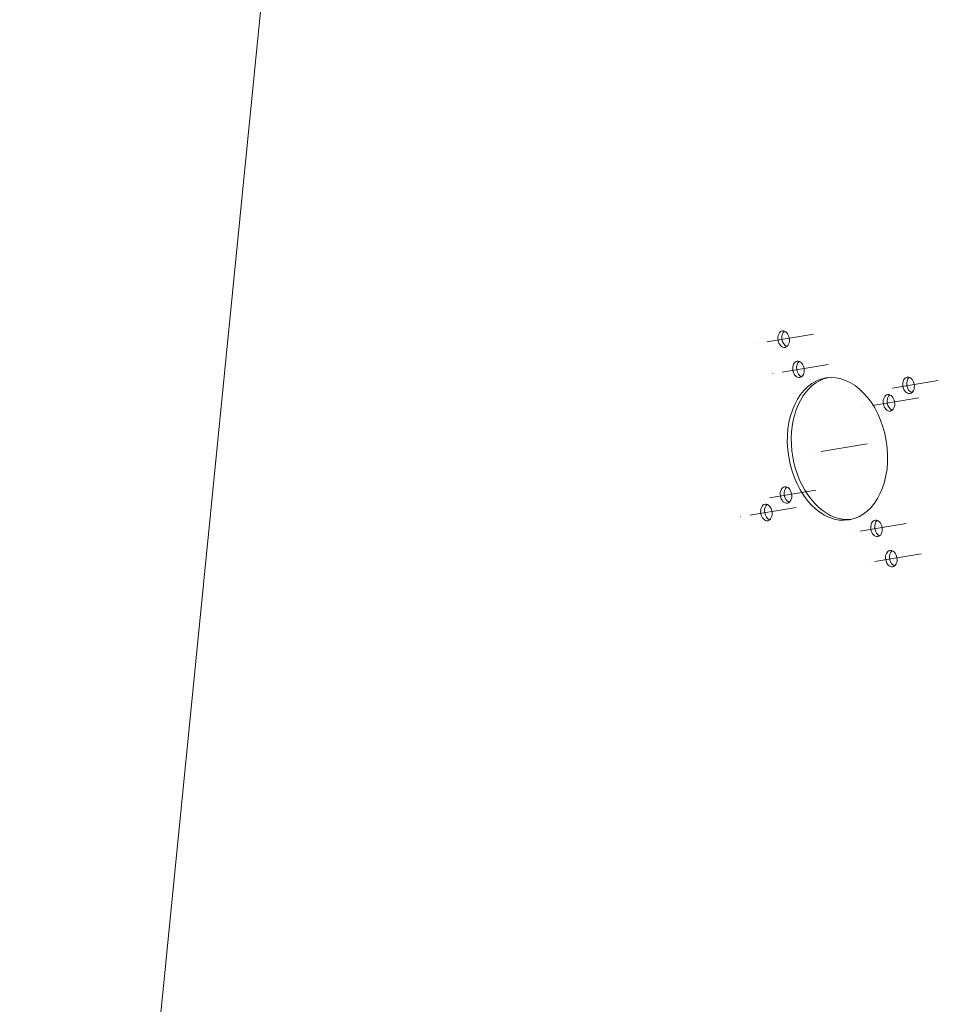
# Model space of a CAD drawing. Header units: millimetres. Extents: x 7284 to 21933, y -3393 to -31.
# Tile 28 of 60: x 10522 to 10647, y -774 to -641. Entities that reach past the tile are written whole.
import ezdxf

# ---------------------------------------------------------------- set-up
doc = ezdxf.new("R2010")
doc.units = ezdxf.units.MM
doc.linetypes.add('CENTER', pattern=[10.16, 6.35, -1.27, 1.27, -1.27])
doc.layers.add('1', color=7, linetype='Continuous', true_color=0xffffff)
doc.layers.add('60', color=7, linetype='Continuous', true_color=0xffffff)

msp = doc.modelspace()

# ---------------------------------------------------------------- linework, layer by layer
at = {"layer": '1', "color": 1, "linetype": 'CENTER', "lineweight": 13}
for p, q in [((10629.818, -683.25), (10622.288, -684.499)), ((10631.83, -687.35), (10624.3, -688.6)), ((10646.762, -689.509), (10639.232, -690.759)), ((10644.106, -691.885), (10636.576, -693.135)), ((10637.12, -698.133), (10629.59, -699.383)), ((10630.134, -704.381), (10622.605, -705.631)), ((10627.478, -706.757), (10619.948, -708.007)), ((10642.411, -708.916), (10634.881, -710.166)), ((10644.422, -713.016), (10636.893, -714.266))]:
    msp.add_line(p, q, dxfattribs=at)
at = {"layer": '60', "color": 7, "linetype": 'Continuous', "lineweight": 18}
msp.add_line((10560.95, -578.073), (10522.165, -967.743), dxfattribs=at)
for centre, major_axis in [((10625.784, -683.919), (-0.184, 1.11)), ((10627.796, -688.02), (-0.184, 1.11)), ((10633.087, -698.802), (-1.596, 9.618)), ((10642.729, -690.178), (-0.184, 1.11)), ((10640.072, -692.554), (-0.184, 1.11)), ((10626.101, -705.05), (-0.184, 1.11)), ((10623.444, -707.426), (-0.184, 1.11)), ((10638.377, -709.585), (-0.184, 1.11)), ((10640.389, -713.686), (-0.184, 1.11))]:
    msp.add_ellipse(centre, major_axis=major_axis, ratio=0.6879887, dxfattribs=at)
for centre, major_axis, start_param, end_param in [((10626.321, -683.83), (0.184, -1.11), 3.5008347, 5.9092576), ((10628.333, -687.93), (0.184, -1.11), 3.5008347, 5.9092576), ((10633.624, -698.713), (1.596, -9.618), 3.1821593, 5.9092581), ((10643.266, -690.089), (0.184, -1.11), 3.5008347, 5.9092576), ((10640.609, -692.465), (0.184, -1.11), 3.5008347, 5.9092576), ((10626.638, -704.961), (0.184, -1.11), 3.5008347, 5.9092576), ((10623.981, -707.337), (0.184, -1.11), 3.5008347, 5.9092576), ((10633.624, -698.713), (1.596, -9.618), 5.9092581, 6.2426597), ((10638.914, -709.496), (0.184, -1.11), 3.5008347, 5.9092576), ((10640.926, -713.597), (0.184, -1.11), 3.5008347, 5.9092576)]:
    msp.add_ellipse(centre, major_axis=major_axis, ratio=0.6879887, start_param=start_param, end_param=end_param, dxfattribs=at)

doc.saveas('drawing.dxf')
